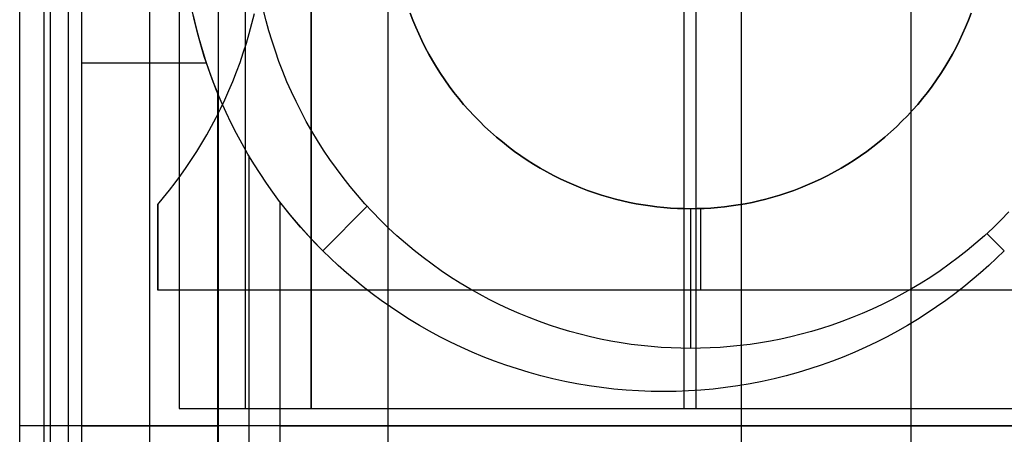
# Model space of a CAD drawing. Header units: millimetres. Extents: x -15 to 7, y 1 to 148.
# Tile 232 of 256: x -4.16 to -0.53, y 85.51 to 87.04. Entities that reach past the tile are written whole.
import ezdxf

# ---------------------------------------------------------------- set-up
doc = ezdxf.new("R2010")
doc.units = ezdxf.units.MM
doc.header["$MEASUREMENT"] = 0
doc.layers.add('Default', color=7, linetype='Continuous', true_color=0x000000)
doc.layers.add('Layer 01', color=7, linetype='Continuous', true_color=0x000000)

msp = doc.modelspace()

# ---------------------------------------------------------------- linework, layer by layer
at = {"layer": 'Default', "color": 7, "true_color": 0xffffff}
for points in [[(-0.8747, 64.8576), (-0.8747, 113.8766)], [(-1.4997, 113.8602), (-1.4997, 64.874)], [(-1.4997, 108.8312), (-1.4997, 61.875)], [(-3.4247, 61.9254), (-3.4247, 108.7816)], [(-1.4997, 107.6335), (-1.4997, 71.1007)], [(-2.7997, 61.9091), (-2.7997, 97.6641)]]:
    msp.add_lwpolyline(points, dxfattribs=at)
at = {"layer": 'Layer 01'}
for points in [[(-4.1566, 85.5401), (-4.1566, 89.3401)], [(-4.1566, 85.5401), (-4.1566, 89.3401)], [(-4.1566, 85.5401), (-4.1566, 89.3401)], [(-4.0665, 85.5401), (-4.0665, 89.3401)], [(-4.0431, 85.5401), (-4.0431, 89.3401)], [(-3.9765, 85.5401), (-3.9765, 89.3401)], [(-3.9765, 85.5401), (-3.9765, 89.3401)], [(-3.9765, 85.5401), (-3.9765, 89.3401)], [(-3.9296, 89.3401), (-3.9296, 85.5401)], [(-3.6789, 89.3401), (-3.6789, 85.5401)], [(-3.5692, 89.2765), (-3.5692, 85.6037)], [(-3.5692, 89.2765), (-3.5692, 85.6037)], [(-3.5692, 89.2765), (-3.5692, 85.6037)], [(-3.3262, 89.2765), (-3.3262, 85.6037)], [(-3.0832, 85.6037), (-3.0832, 89.2765)], [(-3.0832, 89.2765), (-3.0832, 85.6037)], [(-3.0832, 89.2765), (-3.0832, 85.6037)], [(-1.7109, 89.2765), (-1.7109, 85.6037)], [(-1.6669, 89.2765), (-1.6669, 85.6037)], [(-0.5315, 86.1854), (-0.5597, 86.1579), (-0.5887, 86.1307), (-0.6186, 86.104), (-0.6493, 86.0777), (-0.6809, 86.052), (-0.7134, 86.0268), (-0.7466, 86.0021), (-0.7807, 85.9781), (-0.8157, 85.9546), (-0.8514, 85.9319), (-0.8879, 85.9099), (-0.9252, 85.8886), (-0.9632, 85.8681), (-1.0019, 85.8484), (-1.0413, 85.8296), (-1.0814, 85.8117), (-1.1222, 85.7946), (-1.1635, 85.7785), (-1.2055, 85.7634), (-1.2479, 85.7493), (-1.2909, 85.7362), (-1.3344, 85.7242), (-1.3783, 85.7132), (-1.4226, 85.7034), (-1.4672, 85.6946), (-1.5122, 85.687), (-1.5575, 85.6805), (-1.6029, 85.6752), (-1.6486, 85.671), (-1.6944, 85.6681), (-1.7402, 85.6663), (-1.7862, 85.6657), (-1.8321, 85.6663), (-1.878, 85.6681), (-1.9238, 85.671), (-1.9694, 85.6752), (-2.0149, 85.6805), (-2.0601, 85.687), (-2.1051, 85.6946), (-2.1498, 85.7034), (-2.1941, 85.7132), (-2.238, 85.7242), (-2.2814, 85.7362), (-2.3244, 85.7493), (-2.3669, 85.7634), (-2.4088, 85.7785), (-2.4502, 85.7946), (-2.4909, 85.8117), (-2.531, 85.8296), (-2.5704, 85.8484), (-2.6092, 85.8681), (-2.6472, 85.8886), (-2.6845, 85.9099), (-2.721, 85.9319), (-2.7567, 85.9546), (-2.7916, 85.9781), (-2.8257, 86.0021), (-2.859, 86.0268), (-2.8914, 86.052), (-2.923, 86.0777), (-2.9538, 86.104), (-2.9837, 86.1307), (-3.0127, 86.1579), (-3.0409, 86.1854), (-3.0684, 86.2136), (-3.0955, 86.2426), (-3.1223, 86.2725), (-3.1485, 86.3032), (-3.1743, 86.3348), (-3.1995, 86.3673), (-3.2242, 86.4006), (-3.2482, 86.4347), (-3.2716, 86.4696), (-3.2944, 86.5053), (-3.3164, 86.5418), (-3.3377, 86.5791), (-3.3582, 86.6171), (-3.3778, 86.6558), (-3.3967, 86.6952), (-3.4146, 86.7353), (-3.4316, 86.7761), (-3.4477, 86.8174), (-3.4628, 86.8594), (-3.477, 86.9018), (-3.49, 86.9448), (-3.5021, 86.9883), (-3.513, 87.0322), (-3.5229, 87.0765)], [(-0.5315, 86.1854), (-0.5597, 86.1579), (-0.5887, 86.1307), (-0.6186, 86.104), (-0.6493, 86.0777), (-0.6809, 86.052), (-0.7134, 86.0268), (-0.7466, 86.0021), (-0.7807, 85.9781), (-0.8157, 85.9546), (-0.8514, 85.9319), (-0.8879, 85.9099), (-0.9252, 85.8886), (-0.9632, 85.8681), (-1.0019, 85.8484), (-1.0413, 85.8296), (-1.0814, 85.8117), (-1.1222, 85.7946), (-1.1635, 85.7785), (-1.2055, 85.7634), (-1.2479, 85.7493), (-1.2909, 85.7362), (-1.3344, 85.7242), (-1.3783, 85.7132), (-1.4226, 85.7034), (-1.4672, 85.6946), (-1.5122, 85.687), (-1.5575, 85.6805), (-1.6029, 85.6752), (-1.6486, 85.671), (-1.6944, 85.6681), (-1.7402, 85.6663), (-1.7862, 85.6657), (-1.8321, 85.6663), (-1.878, 85.6681), (-1.9238, 85.671), (-1.9694, 85.6752), (-2.0149, 85.6805), (-2.0601, 85.687), (-2.1051, 85.6946), (-2.1498, 85.7034), (-2.1941, 85.7132), (-2.238, 85.7242), (-2.2814, 85.7362), (-2.3244, 85.7493), (-2.3669, 85.7634), (-2.4088, 85.7785), (-2.4502, 85.7946), (-2.4909, 85.8117), (-2.531, 85.8296), (-2.5704, 85.8484), (-2.6092, 85.8681), (-2.6472, 85.8886), (-2.6845, 85.9099), (-2.721, 85.9319), (-2.7567, 85.9546), (-2.7916, 85.9781), (-2.8257, 86.0021), (-2.859, 86.0268), (-2.8914, 86.052), (-2.923, 86.0777), (-2.9538, 86.104), (-2.9837, 86.1307), (-3.0127, 86.1579), (-3.0409, 86.1854), (-3.0684, 86.2136), (-3.0955, 86.2426), (-3.1223, 86.2725), (-3.1485, 86.3032), (-3.1743, 86.3348), (-3.1995, 86.3673), (-3.2242, 86.4006), (-3.2482, 86.4347), (-3.2716, 86.4696), (-3.2944, 86.5053), (-3.3164, 86.5418), (-3.3377, 86.5791), (-3.3582, 86.6171), (-3.3778, 86.6558), (-3.3967, 86.6952), (-3.4146, 86.7353), (-3.4316, 86.7761), (-3.4477, 86.8174), (-3.4628, 86.8594), (-3.477, 86.9018), (-3.49, 86.9448), (-3.5021, 86.9883), (-3.513, 87.0322), (-3.5229, 87.0765)], [(-3.6484, 86.3552), (-3.6266, 86.3813), (-3.6052, 86.408), (-3.5841, 86.4354), (-3.5635, 86.4634), (-3.5434, 86.492), (-3.5237, 86.5213), (-3.5045, 86.5511), (-3.4859, 86.5815), (-3.4678, 86.6125), (-3.4503, 86.644), (-3.4333, 86.6761), (-3.417, 86.7087), (-3.4013, 86.7419), (-3.3863, 86.7755), (-3.372, 86.8096), (-3.3584, 86.8442), (-3.3454, 86.8792), (-3.3333, 86.9146), (-3.3219, 86.9505), (-3.3112, 86.9866), (-3.3014, 87.0232), (-3.2923, 87.06)], [(-3.6484, 86.3552), (-3.6266, 86.3813), (-3.6052, 86.408), (-3.5841, 86.4354), (-3.5635, 86.4634), (-3.5434, 86.492), (-3.5237, 86.5213), (-3.5045, 86.5511), (-3.4859, 86.5815), (-3.4678, 86.6125), (-3.4503, 86.644), (-3.4333, 86.6761), (-3.417, 86.7087), (-3.4013, 86.7419), (-3.3863, 86.7755), (-3.372, 86.8096), (-3.3584, 86.8442), (-3.3454, 86.8792), (-3.3333, 86.9146), (-3.3219, 86.9505), (-3.3112, 86.9866), (-3.3014, 87.0232), (-3.2923, 87.06)], [(-3.6484, 86.3552), (-3.6266, 86.3813), (-3.6052, 86.408), (-3.5841, 86.4354), (-3.5635, 86.4634), (-3.5434, 86.492), (-3.5237, 86.5213), (-3.5045, 86.5511), (-3.4859, 86.5815), (-3.4678, 86.6125), (-3.4503, 86.644), (-3.4333, 86.6761), (-3.417, 86.7087), (-3.4013, 86.7419), (-3.3863, 86.7755), (-3.372, 86.8096), (-3.3584, 86.8442), (-3.3454, 86.8792), (-3.3333, 86.9146), (-3.3219, 86.9505), (-3.3112, 86.9866), (-3.3014, 87.0232), (-3.2923, 87.06)], [(-3.5176, 87.0521), (-3.5077, 87.0102), (-3.4968, 86.9687), (-3.4849, 86.9276), (-3.4721, 86.8869), (-3.4584, 86.8468), (-3.4438, 86.8071), (-3.4283, 86.7679)], [(-0.515, 86.3281), (-0.5442, 86.2981), (-0.5741, 86.2689), (-0.6048, 86.2405), (-0.6362, 86.213), (-0.6682, 86.1863), (-0.7009, 86.1604), (-0.7342, 86.1355), (-0.7681, 86.1114), (-0.8024, 86.0883), (-0.8373, 86.0662), (-0.8726, 86.045), (-0.9083, 86.0248), (-0.9444, 86.0055), (-0.9808, 85.9873), (-1.0175, 85.97), (-1.0545, 85.9537), (-1.0917, 85.9385), (-1.1291, 85.9242), (-1.1665, 85.911), (-1.2041, 85.8987), (-1.2418, 85.8874), (-1.2795, 85.8771), (-1.3171, 85.8678), (-1.3548, 85.8595), (-1.3923, 85.852), (-1.4297, 85.8456), (-1.467, 85.84), (-1.5041, 85.8354), (-1.5411, 85.8316), (-1.5777, 85.8287), (-1.6142, 85.8267), (-1.6503, 85.8255), (-1.6862, 85.8251), (-1.722, 85.8255), (-1.7582, 85.8267), (-1.7946, 85.8287), (-1.8313, 85.8316), (-1.8682, 85.8354), (-1.9053, 85.84), (-1.9426, 85.8456), (-1.98, 85.852), (-2.0176, 85.8595), (-2.0552, 85.8678), (-2.0929, 85.8771), (-2.1306, 85.8874), (-2.1682, 85.8987), (-2.2058, 85.911), (-2.2433, 85.9242), (-2.2807, 85.9385), (-2.3178, 85.9537), (-2.3548, 85.97), (-2.3915, 85.9873), (-2.4279, 86.0055), (-2.464, 86.0248), (-2.4998, 86.045), (-2.5351, 86.0662), (-2.5699, 86.0883), (-2.6043, 86.1114), (-2.6381, 86.1355), (-2.6714, 86.1604), (-2.7041, 86.1863), (-2.7362, 86.213), (-2.7675, 86.2405), (-2.7982, 86.2689), (-2.8282, 86.2981), (-2.8573, 86.3281), (-2.8857, 86.3587), (-2.9133, 86.3901), (-2.94, 86.4222), (-2.9658, 86.4548), (-2.9908, 86.4881), (-3.0148, 86.522), (-3.0379, 86.5563), (-3.0601, 86.5912), (-3.0813, 86.6265), (-3.1015, 86.6622), (-3.1208, 86.6983), (-3.139, 86.7348), (-3.1563, 86.7715), (-3.1725, 86.8084), (-3.1878, 86.8456), (-3.202, 86.883), (-3.2153, 86.9205), (-3.2276, 86.9581), (-3.2388, 86.9957), (-3.2491, 87.0334), (-3.2585, 87.0711)], [(-0.6537, 87.0606), (-0.6634, 87.0352), (-0.6738, 87.0099), (-0.6849, 86.9847), (-0.6966, 86.9597), (-0.7091, 86.9349), (-0.7222, 86.9103), (-0.7359, 86.886), (-0.7504, 86.8619), (-0.7655, 86.8382), (-0.7812, 86.8148), (-0.7976, 86.7917), (-0.8146, 86.769), (-0.8322, 86.7468), (-0.8504, 86.7249), (-0.8692, 86.7036), (-0.8885, 86.6827), (-0.9084, 86.6623), (-0.9288, 86.6424), (-0.9496, 86.6231), (-0.971, 86.6043), (-0.9928, 86.5861), (-1.0151, 86.5685), (-1.0378, 86.5515), (-1.0608, 86.5351), (-1.0842, 86.5194), (-1.108, 86.5043), (-1.132, 86.4899), (-1.1564, 86.4761), (-1.181, 86.463), (-1.2058, 86.4505), (-1.2308, 86.4388), (-1.2559, 86.4277), (-1.2813, 86.4173), (-1.3067, 86.4076), (-1.3323, 86.3986), (-1.3579, 86.3902), (-1.3835, 86.3826), (-1.4092, 86.3755), (-1.4348, 86.3692), (-1.4604, 86.3635), (-1.486, 86.3585), (-1.5115, 86.354), (-1.5369, 86.3503), (-1.5622, 86.3471), (-1.5873, 86.3445), (-1.6123, 86.3426), (-1.6371, 86.3412), (-1.6618, 86.3404), (-1.6862, 86.3401), (-1.7106, 86.3404), (-1.7352, 86.3412), (-1.76, 86.3426), (-1.785, 86.3445), (-1.8102, 86.3471), (-1.8354, 86.3503), (-1.8608, 86.354), (-1.8863, 86.3585), (-1.9119, 86.3635), (-1.9375, 86.3692), (-1.9632, 86.3755), (-1.9888, 86.3826), (-2.0145, 86.3902), (-2.0401, 86.3986), (-2.0656, 86.4076), (-2.0911, 86.4173), (-2.1164, 86.4277), (-2.1416, 86.4388), (-2.1666, 86.4505), (-2.1914, 86.463), (-2.216, 86.4761), (-2.2403, 86.4899), (-2.2644, 86.5043), (-2.2881, 86.5194), (-2.3115, 86.5351), (-2.3346, 86.5515), (-2.3572, 86.5685), (-2.3795, 86.5861), (-2.4013, 86.6043), (-2.4227, 86.6231), (-2.4436, 86.6424), (-2.464, 86.6623), (-2.4839, 86.6827), (-2.5032, 86.7036), (-2.522, 86.7249), (-2.5402, 86.7468), (-2.5578, 86.769), (-2.5748, 86.7917), (-2.5911, 86.8148), (-2.6069, 86.8382), (-2.622, 86.8619), (-2.6364, 86.886), (-2.6502, 86.9103), (-2.6633, 86.9349), (-2.6757, 86.9597), (-2.6875, 86.9847), (-2.6985, 87.0099), (-2.7089, 87.0352), (-2.7187, 87.0606)], [(-2.7187, 87.0606), (-2.7089, 87.0352), (-2.6985, 87.0099), (-2.6875, 86.9847), (-2.6757, 86.9597), (-2.6633, 86.9349), (-2.6502, 86.9103), (-2.6364, 86.886), (-2.622, 86.8619), (-2.6069, 86.8382), (-2.5911, 86.8148), (-2.5748, 86.7917), (-2.5578, 86.769), (-2.5402, 86.7468), (-2.522, 86.7249), (-2.5032, 86.7036), (-2.4839, 86.6827), (-2.464, 86.6623), (-2.4436, 86.6424), (-2.4227, 86.6231), (-2.4013, 86.6043), (-2.3795, 86.5861), (-2.3572, 86.5685), (-2.3346, 86.5515), (-2.3115, 86.5351), (-2.2881, 86.5194), (-2.2644, 86.5043), (-2.2403, 86.4899), (-2.216, 86.4761), (-2.1914, 86.463), (-2.1666, 86.4505), (-2.1416, 86.4388), (-2.1164, 86.4277), (-2.0911, 86.4173), (-2.0656, 86.4076), (-2.0401, 86.3986), (-2.0145, 86.3902), (-1.9888, 86.3826), (-1.9632, 86.3755), (-1.9375, 86.3692), (-1.9119, 86.3635), (-1.8863, 86.3585), (-1.8608, 86.354), (-1.8354, 86.3503), (-1.8102, 86.3471), (-1.785, 86.3445), (-1.76, 86.3426), (-1.7352, 86.3412), (-1.7106, 86.3404), (-1.6862, 86.3401), (-1.6618, 86.3404), (-1.6371, 86.3412), (-1.6123, 86.3426), (-1.5873, 86.3445), (-1.5622, 86.3471), (-1.5369, 86.3503), (-1.5115, 86.354), (-1.486, 86.3585), (-1.4604, 86.3635), (-1.4348, 86.3692), (-1.4092, 86.3755), (-1.3835, 86.3826), (-1.3579, 86.3902), (-1.3323, 86.3986), (-1.3067, 86.4076), (-1.2813, 86.4173), (-1.2559, 86.4277), (-1.2308, 86.4388), (-1.2058, 86.4505), (-1.181, 86.463), (-1.1564, 86.4761), (-1.132, 86.4899), (-1.108, 86.5043), (-1.0842, 86.5194), (-1.0608, 86.5351), (-1.0378, 86.5515), (-1.0151, 86.5685), (-0.9928, 86.5861), (-0.971, 86.6043), (-0.9496, 86.6231), (-0.9288, 86.6424), (-0.9084, 86.6623), (-0.8885, 86.6827), (-0.8692, 86.7036), (-0.8504, 86.7249), (-0.8322, 86.7468), (-0.8146, 86.769), (-0.7976, 86.7917), (-0.7812, 86.8148), (-0.7655, 86.8382), (-0.7504, 86.8619), (-0.7359, 86.886), (-0.7222, 86.9103), (-0.7091, 86.9349), (-0.6966, 86.9597), (-0.6849, 86.9847), (-0.6738, 87.0099), (-0.6634, 87.0352), (-0.6537, 87.0606)], [(-2.7187, 87.0606), (-2.7089, 87.0352), (-2.6985, 87.0099), (-2.6875, 86.9847), (-2.6757, 86.9597), (-2.6633, 86.9349), (-2.6502, 86.9103), (-2.6364, 86.886), (-2.622, 86.8619), (-2.6069, 86.8382), (-2.5911, 86.8148), (-2.5748, 86.7917), (-2.5578, 86.769), (-2.5402, 86.7468), (-2.522, 86.7249), (-2.5032, 86.7036), (-2.4839, 86.6827), (-2.464, 86.6623), (-2.4436, 86.6424), (-2.4227, 86.6231), (-2.4013, 86.6043), (-2.3795, 86.5861), (-2.3572, 86.5685), (-2.3346, 86.5515), (-2.3115, 86.5351), (-2.2881, 86.5194), (-2.2644, 86.5043), (-2.2403, 86.4899), (-2.216, 86.4761), (-2.1914, 86.463), (-2.1666, 86.4505), (-2.1416, 86.4388), (-2.1164, 86.4277), (-2.0911, 86.4173), (-2.0656, 86.4076), (-2.0401, 86.3986), (-2.0145, 86.3902), (-1.9888, 86.3826), (-1.9632, 86.3755), (-1.9375, 86.3692), (-1.9119, 86.3635), (-1.8863, 86.3585), (-1.8608, 86.354), (-1.8354, 86.3503), (-1.8102, 86.3471), (-1.785, 86.3445), (-1.76, 86.3426), (-1.7352, 86.3412), (-1.7106, 86.3404), (-1.6862, 86.3401), (-1.6618, 86.3404), (-1.6371, 86.3412), (-1.6123, 86.3426), (-1.5873, 86.3445), (-1.5622, 86.3471), (-1.5369, 86.3503), (-1.5115, 86.354), (-1.486, 86.3585), (-1.4604, 86.3635), (-1.4348, 86.3692), (-1.4092, 86.3755), (-1.3835, 86.3826), (-1.3579, 86.3902), (-1.3323, 86.3986), (-1.3067, 86.4076), (-1.2813, 86.4173), (-1.2559, 86.4277), (-1.2308, 86.4388), (-1.2058, 86.4505), (-1.181, 86.463), (-1.1564, 86.4761), (-1.132, 86.4899), (-1.108, 86.5043), (-1.0842, 86.5194), (-1.0608, 86.5351), (-1.0378, 86.5515), (-1.0151, 86.5685), (-0.9928, 86.5861), (-0.971, 86.6043), (-0.9496, 86.6231), (-0.9288, 86.6424), (-0.9084, 86.6623), (-0.8885, 86.6827), (-0.8692, 86.7036), (-0.8504, 86.7249), (-0.8322, 86.7468), (-0.8146, 86.769), (-0.7976, 86.7917), (-0.7812, 86.8148), (-0.7655, 86.8382), (-0.7504, 86.8619), (-0.7359, 86.886), (-0.7222, 86.9103), (-0.7091, 86.9349), (-0.6966, 86.9597), (-0.6849, 86.9847), (-0.6738, 87.0099), (-0.6634, 87.0352), (-0.6537, 87.0606)], [(-0.6537, 87.0606), (-0.6634, 87.0352), (-0.6738, 87.0099), (-0.6849, 86.9847), (-0.6966, 86.9597), (-0.7091, 86.9349), (-0.7222, 86.9103), (-0.7359, 86.886), (-0.7504, 86.8619), (-0.7655, 86.8382), (-0.7812, 86.8148), (-0.7976, 86.7917), (-0.8146, 86.769), (-0.8322, 86.7468), (-0.8504, 86.7249), (-0.8692, 86.7036), (-0.8885, 86.6827), (-0.9084, 86.6623), (-0.9288, 86.6424), (-0.9496, 86.6231), (-0.971, 86.6043), (-0.9928, 86.5861), (-1.0151, 86.5685), (-1.0378, 86.5515), (-1.0608, 86.5351), (-1.0842, 86.5194), (-1.108, 86.5043), (-1.132, 86.4899), (-1.1564, 86.4761), (-1.181, 86.463), (-1.2058, 86.4505), (-1.2308, 86.4388), (-1.2559, 86.4277), (-1.2813, 86.4173), (-1.3067, 86.4076), (-1.3323, 86.3986), (-1.3579, 86.3902), (-1.3835, 86.3826), (-1.4092, 86.3755), (-1.4348, 86.3692), (-1.4604, 86.3635), (-1.486, 86.3585), (-1.5115, 86.354), (-1.5369, 86.3503), (-1.5622, 86.3471), (-1.5873, 86.3445), (-1.6123, 86.3426), (-1.6371, 86.3412), (-1.6618, 86.3404), (-1.6862, 86.3401), (-1.7106, 86.3404), (-1.7352, 86.3412), (-1.76, 86.3426), (-1.785, 86.3445), (-1.8102, 86.3471), (-1.8354, 86.3503), (-1.8608, 86.354), (-1.8863, 86.3585), (-1.9119, 86.3635), (-1.9375, 86.3692), (-1.9632, 86.3755), (-1.9888, 86.3826), (-2.0145, 86.3902), (-2.0401, 86.3986), (-2.0656, 86.4076), (-2.0911, 86.4173), (-2.1164, 86.4277), (-2.1416, 86.4388), (-2.1666, 86.4505), (-2.1914, 86.463), (-2.216, 86.4761), (-2.2403, 86.4899), (-2.2644, 86.5043), (-2.2881, 86.5194), (-2.3115, 86.5351), (-2.3346, 86.5515), (-2.3572, 86.5685), (-2.3795, 86.5861), (-2.4013, 86.6043), (-2.4227, 86.6231), (-2.4436, 86.6424), (-2.464, 86.6623), (-2.4839, 86.6827), (-2.5032, 86.7036), (-2.522, 86.7249), (-2.5402, 86.7468), (-2.5578, 86.769), (-2.5748, 86.7917), (-2.5911, 86.8148), (-2.6069, 86.8382), (-2.622, 86.8619), (-2.6364, 86.886), (-2.6502, 86.9103), (-2.6633, 86.9349), (-2.6757, 86.9597), (-2.6875, 86.9847), (-2.6985, 87.0099), (-2.7089, 87.0352), (-2.7187, 87.0606)], [(-2.7187, 87.0606), (-2.7089, 87.0352), (-2.6985, 87.0099), (-2.6875, 86.9847), (-2.6757, 86.9597), (-2.6633, 86.9349), (-2.6502, 86.9103), (-2.6364, 86.886), (-2.622, 86.8619), (-2.6069, 86.8382), (-2.5911, 86.8148), (-2.5748, 86.7917), (-2.5578, 86.769), (-2.5402, 86.7468), (-2.522, 86.7249), (-2.5032, 86.7036), (-2.4839, 86.6827), (-2.464, 86.6623), (-2.4436, 86.6424), (-2.4227, 86.6231), (-2.4013, 86.6043), (-2.3795, 86.5861), (-2.3572, 86.5685), (-2.3346, 86.5515), (-2.3115, 86.5351), (-2.2881, 86.5194), (-2.2644, 86.5043), (-2.2403, 86.4899), (-2.216, 86.4761), (-2.1914, 86.463), (-2.1666, 86.4505), (-2.1416, 86.4388), (-2.1164, 86.4277), (-2.0911, 86.4173), (-2.0656, 86.4076), (-2.0401, 86.3986), (-2.0145, 86.3902), (-1.9888, 86.3826), (-1.9632, 86.3755), (-1.9375, 86.3692), (-1.9119, 86.3635), (-1.8863, 86.3585), (-1.8608, 86.354), (-1.8354, 86.3503), (-1.8102, 86.3471), (-1.785, 86.3445), (-1.76, 86.3426), (-1.7352, 86.3412), (-1.7106, 86.3404), (-1.6862, 86.3401), (-1.6618, 86.3404), (-1.6371, 86.3412), (-1.6123, 86.3426), (-1.5873, 86.3445), (-1.5622, 86.3471), (-1.5369, 86.3503), (-1.5115, 86.354), (-1.486, 86.3585), (-1.4604, 86.3635), (-1.4348, 86.3692), (-1.4092, 86.3755), (-1.3835, 86.3826), (-1.3579, 86.3902), (-1.3323, 86.3986), (-1.3067, 86.4076), (-1.2813, 86.4173), (-1.2559, 86.4277), (-1.2308, 86.4388), (-1.2058, 86.4505), (-1.181, 86.463), (-1.1564, 86.4761), (-1.132, 86.4899), (-1.108, 86.5043), (-1.0842, 86.5194), (-1.0608, 86.5351), (-1.0378, 86.5515), (-1.0151, 86.5685), (-0.9928, 86.5861), (-0.971, 86.6043), (-0.9496, 86.6231), (-0.9288, 86.6424), (-0.9084, 86.6623), (-0.8885, 86.6827), (-0.8692, 86.7036), (-0.8504, 86.7249), (-0.8322, 86.7468), (-0.8146, 86.769), (-0.7976, 86.7917), (-0.7812, 86.8148), (-0.7655, 86.8382), (-0.7504, 86.8619), (-0.7359, 86.886), (-0.7222, 86.9103), (-0.7091, 86.9349), (-0.6966, 86.9597), (-0.6849, 86.9847), (-0.6738, 87.0099), (-0.6634, 87.0352), (-0.6537, 87.0606)], [(-3.9296, 86.8778), (-3.4691, 86.8778)], [(-3.4283, 86.7679), (-3.4283, 85.5401)], [(-3.3133, 86.5366), (-3.3133, 85.5401)], [(-3.6484, 86.0401), (-3.6484, 86.3552)], [(-3.6484, 86.3552), (-3.6484, 86.0401)], [(-3.6484, 86.0401), (-3.6484, 86.3552)], [(-0.5315, 86.1854), (-0.5597, 86.1579), (-0.5887, 86.1307), (-0.6186, 86.104), (-0.6493, 86.0777), (-0.6809, 86.052), (-0.7134, 86.0268), (-0.7466, 86.0021), (-0.7807, 85.9781), (-0.8157, 85.9546), (-0.8514, 85.9319), (-0.8879, 85.9099), (-0.9252, 85.8886), (-0.9632, 85.8681), (-1.0019, 85.8484), (-1.0413, 85.8296), (-1.0814, 85.8117), (-1.1222, 85.7946), (-1.1635, 85.7785), (-1.2055, 85.7634), (-1.2479, 85.7493), (-1.2909, 85.7362), (-1.3344, 85.7242), (-1.3783, 85.7132), (-1.4226, 85.7034), (-1.4672, 85.6946), (-1.5122, 85.687), (-1.5575, 85.6805), (-1.6029, 85.6752), (-1.6486, 85.671), (-1.6944, 85.6681), (-1.7402, 85.6663), (-1.7862, 85.6657), (-1.8321, 85.6663), (-1.878, 85.6681), (-1.9238, 85.671), (-1.9694, 85.6752), (-2.0149, 85.6805), (-2.0601, 85.687), (-2.1051, 85.6946), (-2.1498, 85.7034), (-2.1941, 85.7132), (-2.238, 85.7242), (-2.2814, 85.7362), (-2.3244, 85.7493), (-2.3669, 85.7634), (-2.4088, 85.7785), (-2.4502, 85.7946), (-2.4909, 85.8117), (-2.531, 85.8296), (-2.5704, 85.8484), (-2.6092, 85.8681), (-2.6472, 85.8886), (-2.6845, 85.9099), (-2.721, 85.9319), (-2.7567, 85.9546), (-2.7916, 85.9781), (-2.8257, 86.0021), (-2.859, 86.0268), (-2.8914, 86.052), (-2.923, 86.0777), (-2.9538, 86.104), (-2.9837, 86.1307), (-3.0127, 86.1579), (-3.0409, 86.1854), (-3.0817, 86.2276), (-3.1217, 86.2718), (-3.1606, 86.3178), (-3.1984, 86.3658)], [(-3.1984, 86.3658), (-3.1984, 85.5401)], [(-3.0409, 86.1854), (-2.8771, 86.3492)], [(-1.6862, 85.8251), (-1.6862, 86.3401)], [(-1.6484, 86.0401), (-1.6484, 86.3407)], [(-0.5315, 86.1854), (-0.5953, 86.2492)], [(0.3516, 86.0401), (-3.6484, 86.0401)], [(0.3516, 86.0401), (-3.6484, 86.0401)], [(0.3516, 86.0401), (-3.6484, 86.0401)], [(-3.5692, 85.6037), (0.2355, 85.6037)], [(-3.5692, 85.6037), (-3.0832, 85.6037)], [(-3.5692, 85.6037), (-3.0832, 85.6037)], [(-3.0832, 85.6037), (-0.3386, 85.6037)], [(-3.9765, 85.5401), (-4.1566, 85.5401)], [(3.8392, 85.5401), (-4.1566, 85.5401)], [(-3.9765, 85.5401), (-4.1566, 85.5401)], [(-4.1566, 81.7401), (-4.1566, 85.5401)], [(-4.1566, 81.7401), (-4.1566, 85.5401)], [(3.8392, 85.5401), (-4.1566, 85.5401)], [(-4.1566, 81.7401), (-4.1566, 85.5401)], [(-4.0665, 81.7401), (-4.0665, 85.5401)], [(-4.0431, 81.7401), (-4.0431, 85.5401)], [(3.8392, 85.5401), (-3.9765, 85.5401)], [(3.8392, 85.5401), (-3.9765, 85.5401)], [(-3.9765, 81.7401), (-3.9765, 85.5401)], [(-3.9765, 81.7401), (-3.9765, 85.5401)], [(-3.9765, 81.7401), (-3.9765, 85.5401)], [(-3.9296, 85.5401), (-3.4283, 85.5401)], [(-3.9296, 85.5401), (-3.9296, 81.7401)], [(-3.9296, 85.5401), (-3.4283, 85.5401)], [(-3.6789, 85.5401), (-3.6789, 81.7401)], [(-3.4283, 85.5401), (-3.4283, 84.3123)], [(-3.3133, 85.5401), (-3.3133, 84.5435)], [(-3.1984, 85.5401), (2.9016, 85.5401)], [(-3.1984, 85.5401), (2.9016, 85.5401)], [(-3.1984, 85.5401), (-3.1984, 84.7144)]]:
    msp.add_lwpolyline(points, dxfattribs=at)
at = {"layer": 'Layer 01', "extrusion": (0.844189, 3.11883e-13, -0.536046)}
msp.add_lwpolyline([(86.7679, -9.7205), (86.7369, -9.6962), (86.7064, -9.671), (86.6766, -9.6451), (86.6474, -9.6185), (86.6188, -9.5913), (86.5908, -9.5634), (86.5634, -9.535), (86.5366, -9.506), (86.4915, -9.4545), (86.4479, -9.4014), (86.406, -9.347), (86.3658, -9.2915)], dxfattribs=at)
at = {"layer": 'Layer 01', "extrusion": (1, 0, 0)}
for points in [[(86.3552, -21.838), (86.3552, -29.3159)], [(86.3401, -21.8159), (86.3401, -17.7336)], [(86.3401, -21.838), (86.3401, -21.8159)], [(86.3401, -29.3159), (86.3401, -21.838)], [(86.1854, -8.9756), (86.1854, -17.7336)], [(86.0401, -29.3159), (86.0401, -21.838)], [(86.0401, -29.3159), (86.0401, -21.838)], [(85.6037, -18.0229), (85.6037, -11.9836)], [(85.6037, -17.7456), (85.6037, -11.9836)], [(85.6037, -18.0229), (85.6037, -17.7456)], [(85.5401, -16.838), (85.5401, -9.338)], [(85.5401, -16.838), (85.5401, -9.338)], [(85.5401, -21.838), (85.5401, -16.838)], [(85.5401, -21.838), (85.5401, -16.838)]]:
    msp.add_lwpolyline(points, dxfattribs=at)
at = {"layer": 'Layer 01', "extrusion": (0, 1, 0)}
for points in [[(4.1566, -9.338), (3.9296, -9.3377)], [(4.1566, -9.338), (3.9296, -9.3377)], [(3.4283, -9.3377), (3.1984, -8.9756)], [(3.4283, -9.3377), (3.1984, -8.9756)]]:
    msp.add_lwpolyline(points, dxfattribs=at)

doc.saveas('drawing.dxf')
